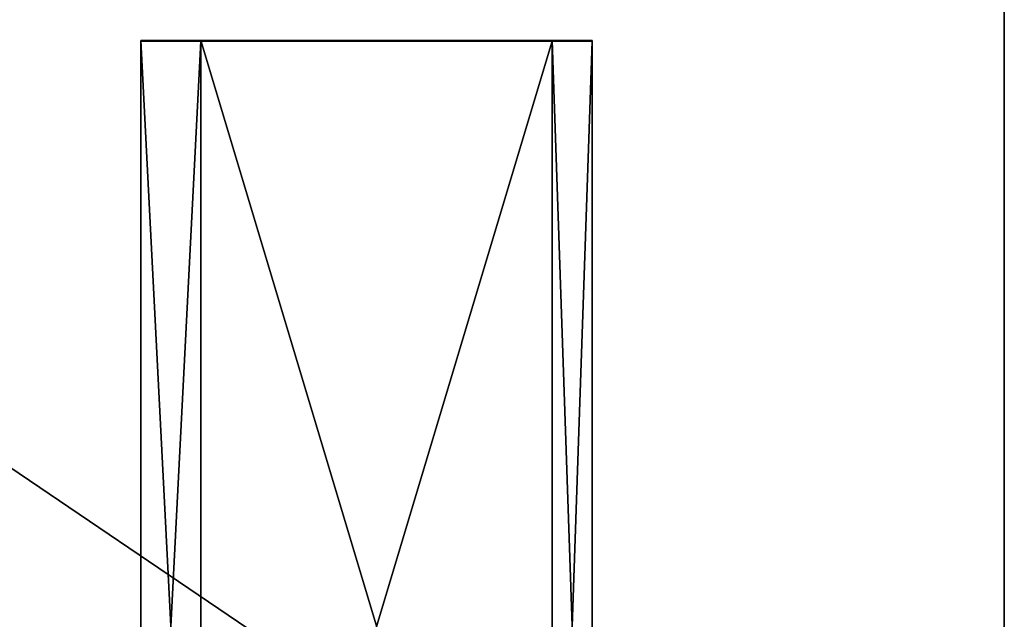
# Model space of a CAD drawing. Extents: x 0 to 35.8, y 0 to 30.4.
# Tile 104 of 106: x 31.4 to 35.8, y 8.4 to 11.2. Entities that reach past the tile are written whole.
import ezdxf

# ---------------------------------------------------------------- set-up
doc = ezdxf.new("R2010")
doc.units = 0
doc.header["$MEASUREMENT"] = 0
doc.layers.get('0').update_dxf_attribs({"color": 13, "linetype": 'CONTINUOUS'})
doc.layers.add('BSH_B36CD50SNB_SYMBOL_-_BO', color=59, linetype='CONTINUOUS')

# ---------------------------------------------------------------- blocks, each defined once
blk = doc.blocks.new('B36CD50SNB_TRADECAD_DXF')
at = {"layer": 'BSH_B36CD50SNB_SYMBOL_-_BO', "color": 0}
for p, q in [((35.8406, 6.0648, 0.5289), (35.8406, 30.3536, 0.5289)), ((35.8406, 30.3536, 69.3699), (35.8406, 6.0648, 69.3699)), ((35.8406, 30.3536, 69.3699), (35.8406, 6.0648, 69.3699)), ((35.8406, 6.0648, 0.5289), (35.8406, 30.3536, 0.5289)), ((31.9121, 11.0686, 69.4599), (31.9121, 11.0717, 68.5561)), ((31.9121, 11.0717, 68.5561), (32.1855, 11.0717, 68.5561)), ((31.9121, 5.7451, 68.5561), (31.9121, 11.0717, 68.5561)), ((31.9121, 11.0686, 69.4599), (31.9121, 11.0717, 68.5561)), ((31.9121, 11.0717, 68.5561), (32.1855, 11.0717, 68.5561)), ((31.9121, 5.7451, 68.5561), (31.9121, 11.0717, 68.5561)), ((32.1855, 11.0686, 69.4599), (31.9121, 11.0686, 69.4599)), ((31.9121, 11.0686, 69.4599), (31.9121, 5.742, 69.4599)), ((31.9121, 11.0686, 69.4599), (31.9121, 5.742, 69.4599)), ((32.1855, 11.0686, 69.4599), (31.9121, 11.0686, 69.4599)), ((32.1855, 11.0717, 68.5561), (32.1855, 11.0686, 69.4599)), ((32.1855, 11.0717, 68.5561), (33.7828, 11.0717, 68.5561)), ((32.1855, 11.0717, 68.5561), (32.1855, 11.0686, 69.4599)), ((32.1855, 11.0717, 68.5561), (33.7828, 11.0717, 68.5561)), ((32.1855, 11.0717, 68.5561), (32.1855, 5.7451, 68.5561)), ((32.1855, 11.0717, 68.5561), (32.1855, 5.7451, 68.5561)), ((32.1855, 5.742, 69.4599), (32.1855, 11.0686, 69.4599)), ((32.1855, 11.0686, 69.4599), (33.7828, 11.0686, 69.4599)), ((32.1855, 11.0686, 69.4599), (33.7828, 11.0686, 69.4599)), ((32.1855, 5.742, 69.4599), (32.1855, 11.0686, 69.4599)), ((33.7828, 11.0686, 69.4599), (33.7828, 11.0717, 68.5561)), ((33.7828, 11.0717, 68.5561), (33.9652, 11.0717, 68.5561)), ((33.7828, 11.0686, 69.4599), (33.7828, 11.0717, 68.5561)), ((33.7828, 11.0717, 68.5561), (33.7828, 5.7451, 68.5561)), ((33.7828, 11.0717, 68.5561), (33.9652, 11.0717, 68.5561)), ((33.7828, 11.0717, 68.5561), (33.7828, 5.7451, 68.5561)), ((33.9652, 11.0686, 69.4599), (33.7828, 11.0686, 69.4599)), ((33.7828, 11.0686, 69.4599), (33.7828, 5.742, 69.4599)), ((33.7828, 11.0686, 69.4599), (33.7828, 5.742, 69.4599)), ((33.9652, 11.0686, 69.4599), (33.7828, 11.0686, 69.4599)), ((33.9652, 11.0717, 68.5561), (33.9652, 11.0686, 69.4599)), ((33.9652, 11.0717, 68.5561), (33.9652, 11.0686, 69.4599)), ((33.9652, 11.0717, 68.5561), (33.9652, 5.7451, 68.5561)), ((33.9652, 11.0717, 68.5561), (33.9652, 5.7451, 68.5561)), ((33.9652, 5.742, 69.4599), (33.9652, 11.0686, 69.4599)), ((33.9652, 5.742, 69.4599), (33.9652, 11.0686, 69.4599))]:
    blk.add_line(p, q, dxfattribs=at)
at = {"layer": 'BSH_B36CD50SNB_SYMBOL_-_BO', "color": 250}
mesh = blk.add_polyface(dxfattribs=at)
corners = [(35.8406, 6.0648, 0.5289), (0, 30.3536, 0.5289), (0, 6.0648, 0.5289), (35.8406, 30.3536, 0.5289)]
mesh.append_faces([[corners[k] for k in face] for face in [(0, 1, 2), (1, 0, 3)]], dxfattribs={"vtx0": -1, "color": 250})
mesh = blk.add_polyface(dxfattribs=at)
corners = [(35.8406, 30.3536, 69.3699), (0, 6.0648, 69.3699), (0, 30.3536, 69.3699), (35.8406, 6.0648, 69.3699)]
mesh.append_faces([[corners[k] for k in face] for face in [(0, 1, 2), (1, 0, 3)]], dxfattribs={"vtx0": -1, "color": 250})
mesh = blk.add_polyface(dxfattribs=at)
corners = [(35.8406, 30.3536, 69.3699), (35.8406, 6.0648, 0.5289), (35.8406, 6.0648, 69.3699), (35.8406, 30.3536, 0.5289)]
mesh.append_faces([[corners[k] for k in face] for face in [(0, 1, 2), (1, 0, 3)]], dxfattribs={"vtx0": -1, "color": 250})
mesh = blk.add_polyface(dxfattribs=at)
corners = [(32.1855, 11.0686, 69.4599), (31.9121, 11.0717, 68.5561), (32.1855, 11.0717, 68.5561), (31.9121, 11.0686, 69.4599)]
mesh.append_faces([[corners[k] for k in face] for face in [(0, 1, 2), (1, 0, 3)]], dxfattribs={"vtx0": -1, "color": 250})
mesh = blk.add_polyface(dxfattribs=at)
corners = [(31.9121, 5.7451, 68.5561), (31.9121, 11.0686, 69.4599), (31.9121, 5.742, 69.4599), (31.9121, 11.0717, 68.5561)]
mesh.append_faces([[corners[k] for k in face] for face in [(0, 1, 2), (1, 0, 3)]], dxfattribs={"vtx0": -1, "color": 250})
mesh = blk.add_polyface(dxfattribs=at)
corners = [(32.1855, 5.7451, 68.5561), (31.9121, 11.0717, 68.5561), (31.9121, 5.7451, 68.5561), (32.1855, 11.0717, 68.5561)]
mesh.append_faces([[corners[k] for k in face] for face in [(0, 1, 2), (1, 0, 3)]], dxfattribs={"vtx0": -1, "color": 250})
mesh = blk.add_polyface(dxfattribs=at)
corners = [(32.1855, 11.0686, 69.4599), (31.9121, 5.742, 69.4599), (31.9121, 11.0686, 69.4599), (32.1855, 5.742, 69.4599)]
mesh.append_faces([[corners[k] for k in face] for face in [(0, 1, 2), (1, 0, 3)]], dxfattribs={"vtx0": -1, "color": 250})
mesh = blk.add_polyface(dxfattribs=at)
corners = [(33.7828, 11.0686, 69.4599), (32.1855, 11.0717, 68.5561), (33.7828, 11.0717, 68.5561), (32.1855, 11.0686, 69.4599)]
mesh.append_faces([[corners[k] for k in face] for face in [(0, 1, 2), (1, 0, 3)]], dxfattribs={"vtx0": -1, "color": 250})
mesh = blk.add_polyface(dxfattribs=at)
corners = [(33.7828, 5.7451, 68.5561), (32.1855, 11.0717, 68.5561), (32.1855, 5.7451, 68.5561), (33.7828, 11.0717, 68.5561)]
mesh.append_faces([[corners[k] for k in face] for face in [(0, 1, 2), (1, 0, 3)]], dxfattribs={"vtx0": -1, "color": 250})
mesh = blk.add_polyface(dxfattribs=at)
corners = [(33.7828, 11.0686, 69.4599), (32.1855, 5.742, 69.4599), (32.1855, 11.0686, 69.4599), (33.7828, 5.742, 69.4599)]
mesh.append_faces([[corners[k] for k in face] for face in [(0, 1, 2), (1, 0, 3)]], dxfattribs={"vtx0": -1, "color": 250})
mesh = blk.add_polyface(dxfattribs=at)
corners = [(33.9652, 11.0686, 69.4599), (33.7828, 11.0717, 68.5561), (33.9652, 11.0717, 68.5561), (33.7828, 11.0686, 69.4599)]
mesh.append_faces([[corners[k] for k in face] for face in [(0, 1, 2), (1, 0, 3)]], dxfattribs={"vtx0": -1, "color": 250})
mesh = blk.add_polyface(dxfattribs=at)
corners = [(33.9652, 5.7451, 68.5561), (33.7828, 11.0717, 68.5561), (33.7828, 5.7451, 68.5561), (33.9652, 11.0717, 68.5561)]
mesh.append_faces([[corners[k] for k in face] for face in [(0, 1, 2), (1, 0, 3)]], dxfattribs={"vtx0": -1, "color": 250})
mesh = blk.add_polyface(dxfattribs=at)
corners = [(33.9652, 11.0686, 69.4599), (33.7828, 5.742, 69.4599), (33.7828, 11.0686, 69.4599), (33.9652, 5.742, 69.4599)]
mesh.append_faces([[corners[k] for k in face] for face in [(0, 1, 2), (1, 0, 3)]], dxfattribs={"vtx0": -1, "color": 250})
mesh = blk.add_polyface(dxfattribs=at)
corners = [(33.9652, 11.0686, 69.4599), (33.9652, 5.7451, 68.5561), (33.9652, 5.742, 69.4599), (33.9652, 11.0717, 68.5561)]
mesh.append_faces([[corners[k] for k in face] for face in [(0, 1, 2), (1, 0, 3)]], dxfattribs={"vtx0": -1, "color": 250})

msp = doc.modelspace()

# ---------------------------------------------------------------- block references
at = {"color": 0}
msp.add_blockref('B36CD50SNB_TRADECAD_DXF', (0, 0), dxfattribs=at)

doc.saveas('drawing.dxf')
